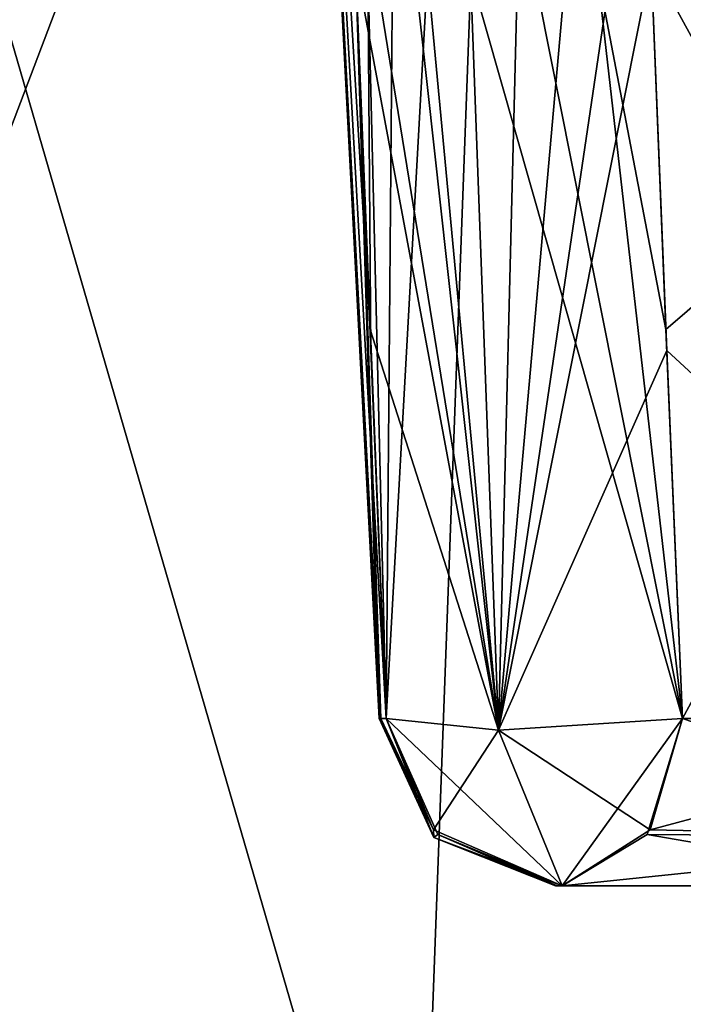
# Model space of a CAD drawing. Header units: inches. Extents: x -9.1 to 9.1, y -3.8 to 4.3.
# Tile 26 of 216: x -8.512 to -8.4, y -2.007 to -1.84. Entities that reach past the tile are written whole.
import ezdxf

# ---------------------------------------------------------------- set-up
doc = ezdxf.new("R2010")
doc.units = ezdxf.units.IN
doc.header["$LTSCALE"] = 101.851852
doc.header["$MEASUREMENT"] = 0
for name, color, linetype in [('1635', 7, 'CONTINUOUS'), ('1726', 7, 'CONTINUOUS'), ('1728', 7, 'CONTINUOUS'), ('2028', 7, 'CONTINUOUS'), ('2032', 7, 'CONTINUOUS'), ('2035', 7, 'CONTINUOUS'), ('2036', 7, 'CONTINUOUS'), ('2407', 7, 'CONTINUOUS'), ('2408', 7, 'CONTINUOUS'), ('2409', 7, 'CONTINUOUS'), ('2452', 7, 'CONTINUOUS'), ('2454', 7, 'CONTINUOUS'), ('2468', 7, 'CONTINUOUS'), ('2469', 7, 'CONTINUOUS'), ('2470', 7, 'CONTINUOUS'), ('2471', 7, 'CONTINUOUS'), ('2472', 7, 'CONTINUOUS')]:
    doc.layers.add(name, color=color, linetype=linetype)

msp = doc.modelspace()

# ---------------------------------------------------------------- linework, layer by layer
at = {"layer": '1635', "color": 252, "linetype": 'Continuous', "true_color": 0x969696}
for points in [[(-8.42153, -1.987, 3.675), (-8.42125, -1.987, 3.68896), (-8.42153, -1.987, -3.675), (-8.42153, -1.987, 3.675)], [(-8.42153, -1.987, -3.675), (-8.42125, -1.987, 3.68896), (-8.42125, -1.987, -3.68896), (-8.42153, -1.987, -3.675)], [(-8.42125, -1.987, 3.68896), (-8.42041, -1.987, 3.70289), (-8.42125, -1.987, -3.68896), (-8.42125, -1.987, 3.68896)], [(-8.42125, -1.987, -3.68896), (-8.42041, -1.987, 3.70289), (-8.42041, -1.987, -3.70289), (-8.42125, -1.987, -3.68896)], [(-8.35547, -1.987, 3.64259), (-8.35547, -1.987, -3.64259), (-8.42041, -1.987, -3.70289), (-8.35547, -1.987, 3.64259)], [(-8.42041, -1.987, 3.70289), (-8.35547, -1.987, 3.64259), (-8.42041, -1.987, -3.70289), (-8.42041, -1.987, 3.70289)]]:
    msp.add_3dface(points, dxfattribs=at)
at = {"layer": '1726', "color": 252, "linetype": 'Continuous', "true_color": 0x969696}
for points in [[(-8.59835, -2.08043, -3.675), (-8.57492, -1.63343, -3.675), (-8.4285, -1.63343, -4.0285), (-8.59835, -2.08043, -3.675)], [(-8.44506, -2.08043, -4.04506), (-8.59835, -2.08043, -3.675), (-8.4285, -1.63343, -4.0285), (-8.44506, -2.08043, -4.04506)], [(-8.075, -2.08043, -4.19835), (-8.44506, -2.08043, -4.04506), (-8.075, -1.63343, -4.17492), (-8.075, -2.08043, -4.19835)], [(-8.075, -1.63343, -4.17492), (-8.44506, -2.08043, -4.04506), (-8.4285, -1.63343, -4.0285), (-8.075, -1.63343, -4.17492)]]:
    msp.add_3dface(points, dxfattribs=at)
at = {"layer": '1728', "color": 252, "linetype": 'Continuous', "true_color": 0x969696}
for points in [[(-8.59835, -2.08043, 3.675), (-8.44506, -2.08043, 4.04506), (-8.57492, -1.63343, 3.675), (-8.59835, -2.08043, 3.675)], [(-8.57492, -1.63343, 3.675), (-8.44506, -2.08043, 4.04506), (-8.4285, -1.63343, 4.0285), (-8.57492, -1.63343, 3.675)], [(-8.44506, -2.08043, 4.04506), (-8.075, -2.08043, 4.19835), (-8.4285, -1.63343, 4.0285), (-8.44506, -2.08043, 4.04506)], [(-8.4285, -1.63343, 4.0285), (-8.075, -2.08043, 4.19835), (-8.075, -1.63343, 4.17492), (-8.4285, -1.63343, 4.0285)]]:
    msp.add_3dface(points, dxfattribs=at)
at = {"layer": '2028', "color": 252, "linetype": 'Continuous', "true_color": 0x969696}
for points in [[(-8.33051, -1.83043, 3.66946), (-8.33508, -1.95857, 3.66454), (-8.40535, -1.83043, 3.73896), (-8.33051, -1.83043, 3.66946)], [(-8.40535, -1.83043, 3.73896), (-8.33508, -1.95857, 3.66454), (-8.40268, -1.89616, 3.73177), (-8.40535, -1.83043, 3.73896)], [(-8.40268, -1.89616, 3.73177), (-8.33508, -1.95857, 3.66454), (-8.40002, -1.95857, 3.72484), (-8.40268, -1.89616, 3.73177)]]:
    msp.add_3dface(points, dxfattribs=at)
at = {"layer": '2032', "color": 252, "linetype": 'Continuous', "true_color": 0x969696}
for points in [[(-8.40282, -1.89265, -3.73216), (-8.33051, -1.83043, -3.66946), (-8.40535, -1.83043, -3.73896), (-8.40282, -1.89265, -3.73216)], [(-8.40002, -1.95857, -3.72484), (-8.33051, -1.83043, -3.66946), (-8.40282, -1.89265, -3.73216), (-8.40002, -1.95857, -3.72484)], [(-8.33508, -1.95857, -3.66454), (-8.33051, -1.83043, -3.66946), (-8.40002, -1.95857, -3.72484), (-8.33508, -1.95857, -3.66454)]]:
    msp.add_3dface(points, dxfattribs=at)
at = {"layer": '2035', "color": 252, "linetype": 'Continuous', "true_color": 0x969696}
for points in [[(-8.33508, -1.95857, -3.66454), (-8.40002, -1.95857, -3.72484), (-8.4055, -1.97749, -3.71895), (-8.33508, -1.95857, -3.66454)], [(-8.34142, -1.97876, -3.65772), (-8.33508, -1.95857, -3.66454), (-8.4055, -1.97749, -3.71895), (-8.34142, -1.97876, -3.65772)], [(-8.42041, -1.987, -3.70289), (-8.34142, -1.97876, -3.65772), (-8.4055, -1.97749, -3.71895), (-8.42041, -1.987, -3.70289)], [(-8.42041, -1.987, -3.70289), (-8.35547, -1.987, -3.64259), (-8.34142, -1.97876, -3.65772), (-8.42041, -1.987, -3.70289)]]:
    msp.add_3dface(points, dxfattribs=at)
at = {"layer": '2036', "color": 252, "linetype": 'Continuous', "true_color": 0x969696}
for points in [[(-8.40002, -1.95857, 3.72484), (-8.34142, -1.97876, 3.65772), (-8.40601, -1.97827, 3.71839), (-8.40002, -1.95857, 3.72484)], [(-8.40002, -1.95857, 3.72484), (-8.33508, -1.95857, 3.66454), (-8.34142, -1.97876, 3.65772), (-8.40002, -1.95857, 3.72484)], [(-8.35547, -1.987, 3.64259), (-8.42041, -1.987, 3.70289), (-8.40601, -1.97827, 3.71839), (-8.35547, -1.987, 3.64259)], [(-8.34142, -1.97876, 3.65772), (-8.35547, -1.987, 3.64259), (-8.40601, -1.97827, 3.71839), (-8.34142, -1.97876, 3.65772)]]:
    msp.add_3dface(points, dxfattribs=at)
at = {"layer": '2407', "color": 252, "linetype": 'Continuous', "true_color": 0x969696}
for points in [[(-8.46853, -1.63343, -3.675), (-8.45149, -1.95857, -3.675), (-8.45118, -1.95857, -3.69016), (-8.46853, -1.63343, -3.675)], [(-8.45549, -1.83043, -3.72057), (-8.46853, -1.63343, -3.675), (-8.45302, -1.89265, -3.71322), (-8.45549, -1.83043, -3.72057)], [(-8.45302, -1.89265, -3.71322), (-8.46853, -1.63343, -3.675), (-8.45027, -1.95857, -3.7053), (-8.45302, -1.89265, -3.71322)], [(-8.45027, -1.95857, -3.7053), (-8.46853, -1.63343, -3.675), (-8.45118, -1.95857, -3.69016), (-8.45027, -1.95857, -3.7053)]]:
    msp.add_3dface(points, dxfattribs=at)
at = {"layer": '2408', "color": 252, "linetype": 'Continuous', "true_color": 0x969696}
for points in [[(-8.46853, -1.63343, 3.675), (-8.45149, -1.95857, 3.675), (-8.45149, -1.95857, -3.675), (-8.46853, -1.63343, 3.675)], [(-8.46853, -1.63343, -3.675), (-8.46853, -1.63343, 3.675), (-8.45149, -1.95857, -3.675), (-8.46853, -1.63343, -3.675)]]:
    msp.add_3dface(points, dxfattribs=at)
at = {"layer": '2409', "color": 252, "linetype": 'Continuous', "true_color": 0x969696}
for points in [[(-8.46853, -1.63343, 3.675), (-8.45549, -1.83043, 3.72057), (-8.45149, -1.95857, 3.675), (-8.46853, -1.63343, 3.675)], [(-8.45287, -1.89616, 3.7128), (-8.45027, -1.95857, 3.7053), (-8.45549, -1.83043, 3.72057), (-8.45287, -1.89616, 3.7128)], [(-8.45549, -1.83043, 3.72057), (-8.45027, -1.95857, 3.7053), (-8.45118, -1.95857, 3.69016), (-8.45549, -1.83043, 3.72057)], [(-8.45149, -1.95857, 3.675), (-8.45549, -1.83043, 3.72057), (-8.45118, -1.95857, 3.69016), (-8.45149, -1.95857, 3.675)]]:
    msp.add_3dface(points, dxfattribs=at)
at = {"layer": '2452', "color": 252, "linetype": 'Continuous', "true_color": 0x969696}
for points in [[(-8.45549, -1.83043, -3.72057), (-8.45302, -1.89265, -3.71322), (-8.4312, -1.96058, -3.73065), (-8.45549, -1.83043, -3.72057)], [(-8.45549, -1.83043, -3.72057), (-8.4312, -1.96058, -3.73065), (-8.45219, -1.83142, -3.73093), (-8.45549, -1.83043, -3.72057)], [(-8.45219, -1.83142, -3.73093), (-8.4312, -1.96058, -3.73065), (-8.4454, -1.83208, -3.73944), (-8.45219, -1.83142, -3.73093)], [(-8.42525, -1.83208, -3.74683), (-8.40002, -1.95857, -3.72484), (-8.41456, -1.83142, -3.74473), (-8.42525, -1.83208, -3.74683)], [(-8.40282, -1.89265, -3.73216), (-8.40535, -1.83043, -3.73896), (-8.41456, -1.83142, -3.74473), (-8.40282, -1.89265, -3.73216)], [(-8.40002, -1.95857, -3.72484), (-8.40282, -1.89265, -3.73216), (-8.41456, -1.83142, -3.74473), (-8.40002, -1.95857, -3.72484)], [(-8.4454, -1.83208, -3.73944), (-8.4312, -1.96058, -3.73065), (-8.436, -1.8323, -3.74499), (-8.4454, -1.83208, -3.73944)], [(-8.436, -1.8323, -3.74499), (-8.40002, -1.95857, -3.72484), (-8.42525, -1.83208, -3.74683), (-8.436, -1.8323, -3.74499)], [(-8.4312, -1.96058, -3.73065), (-8.40002, -1.95857, -3.72484), (-8.436, -1.8323, -3.74499), (-8.4312, -1.96058, -3.73065)], [(-8.45302, -1.89265, -3.71322), (-8.45027, -1.95857, -3.7053), (-8.4312, -1.96058, -3.73065), (-8.45302, -1.89265, -3.71322)]]:
    msp.add_3dface(points, dxfattribs=at)
at = {"layer": '2454', "color": 252, "linetype": 'Continuous', "true_color": 0x969696}
for points in [[(-8.45287, -1.89616, 3.7128), (-8.45549, -1.83043, 3.72057), (-8.45337, -1.8312, 3.72846), (-8.45287, -1.89616, 3.7128)], [(-8.45027, -1.95857, 3.7053), (-8.45287, -1.89616, 3.7128), (-8.45337, -1.8312, 3.72846), (-8.45027, -1.95857, 3.7053)], [(-8.44919, -1.8318, 3.73549), (-8.45027, -1.95857, 3.7053), (-8.45337, -1.8312, 3.72846), (-8.44919, -1.8318, 3.73549)], [(-8.40535, -1.83043, 3.73896), (-8.40268, -1.89616, 3.73177), (-8.4312, -1.96058, 3.73065), (-8.40535, -1.83043, 3.73896)], [(-8.41207, -1.8312, 3.74361), (-8.40535, -1.83043, 3.73896), (-8.4312, -1.96058, 3.73065), (-8.41207, -1.8312, 3.74361)], [(-8.41981, -1.8318, 3.74627), (-8.41207, -1.8312, 3.74361), (-8.4312, -1.96058, 3.73065), (-8.41981, -1.8318, 3.74627)], [(-8.44325, -1.83217, 3.74114), (-8.45027, -1.95857, 3.7053), (-8.44919, -1.8318, 3.73549), (-8.44325, -1.83217, 3.74114)], [(-8.45027, -1.95857, 3.7053), (-8.44325, -1.83217, 3.74114), (-8.4312, -1.96058, 3.73065), (-8.45027, -1.95857, 3.7053)], [(-8.44325, -1.83217, 3.74114), (-8.436, -1.8323, 3.74499), (-8.4312, -1.96058, 3.73065), (-8.44325, -1.83217, 3.74114)], [(-8.436, -1.8323, 3.74499), (-8.42799, -1.83217, 3.74674), (-8.4312, -1.96058, 3.73065), (-8.436, -1.8323, 3.74499)], [(-8.42799, -1.83217, 3.74674), (-8.41981, -1.8318, 3.74627), (-8.4312, -1.96058, 3.73065), (-8.42799, -1.83217, 3.74674)], [(-8.40268, -1.89616, 3.73177), (-8.40002, -1.95857, 3.72484), (-8.4312, -1.96058, 3.73065), (-8.40268, -1.89616, 3.73177)]]:
    msp.add_3dface(points, dxfattribs=at)
at = {"layer": '2468', "color": 252, "linetype": 'Continuous', "true_color": 0x969696}
for points in [[(-8.45027, -1.95857, -3.7053), (-8.42041, -1.987, -3.70289), (-8.4312, -1.96058, -3.73065), (-8.45027, -1.95857, -3.7053)], [(-8.42041, -1.987, -3.70289), (-8.45027, -1.95857, -3.7053), (-8.4415, -1.97827, -3.70459), (-8.42041, -1.987, -3.70289)], [(-8.40002, -1.95857, -3.72484), (-8.4312, -1.96058, -3.73065), (-8.4055, -1.97749, -3.71895), (-8.40002, -1.95857, -3.72484)], [(-8.4312, -1.96058, -3.73065), (-8.42041, -1.987, -3.70289), (-8.4055, -1.97749, -3.71895), (-8.4312, -1.96058, -3.73065)]]:
    msp.add_3dface(points, dxfattribs=at)
at = {"layer": '2469', "color": 252, "linetype": 'Continuous', "true_color": 0x969696}
for points in [[(-8.45118, -1.95857, -3.69016), (-8.45149, -1.95857, -3.675), (-8.44218, -1.97876, -3.675), (-8.45118, -1.95857, -3.69016)], [(-8.45027, -1.95857, -3.7053), (-8.45118, -1.95857, -3.69016), (-8.44218, -1.97876, -3.675), (-8.45027, -1.95857, -3.7053)], [(-8.45027, -1.95857, -3.7053), (-8.44218, -1.97876, -3.675), (-8.4415, -1.97827, -3.70459), (-8.45027, -1.95857, -3.7053)], [(-8.44218, -1.97876, -3.675), (-8.42153, -1.987, -3.675), (-8.4415, -1.97827, -3.70459), (-8.44218, -1.97876, -3.675)], [(-8.42153, -1.987, -3.675), (-8.42125, -1.987, -3.68896), (-8.4415, -1.97827, -3.70459), (-8.42153, -1.987, -3.675)], [(-8.42125, -1.987, -3.68896), (-8.42041, -1.987, -3.70289), (-8.4415, -1.97827, -3.70459), (-8.42125, -1.987, -3.68896)]]:
    msp.add_3dface(points, dxfattribs=at)
at = {"layer": '2470', "color": 252, "linetype": 'Continuous', "true_color": 0x969696}
for points in [[(-8.45149, -1.95857, -3.675), (-8.45149, -1.95857, 3.675), (-8.44218, -1.97876, 3.675), (-8.45149, -1.95857, -3.675)], [(-8.45149, -1.95857, -3.675), (-8.44218, -1.97876, 3.675), (-8.44218, -1.97876, -3.675), (-8.45149, -1.95857, -3.675)], [(-8.42153, -1.987, 3.675), (-8.42153, -1.987, -3.675), (-8.44218, -1.97876, -3.675), (-8.42153, -1.987, 3.675)], [(-8.44218, -1.97876, 3.675), (-8.42153, -1.987, 3.675), (-8.44218, -1.97876, -3.675), (-8.44218, -1.97876, 3.675)]]:
    msp.add_3dface(points, dxfattribs=at)
at = {"layer": '2471', "color": 252, "linetype": 'Continuous', "true_color": 0x969696}
for points in [[(-8.45149, -1.95857, 3.675), (-8.45118, -1.95857, 3.69016), (-8.44225, -1.97749, 3.70465), (-8.45149, -1.95857, 3.675)], [(-8.45149, -1.95857, 3.675), (-8.44225, -1.97749, 3.70465), (-8.44218, -1.97876, 3.675), (-8.45149, -1.95857, 3.675)], [(-8.45118, -1.95857, 3.69016), (-8.45027, -1.95857, 3.7053), (-8.44225, -1.97749, 3.70465), (-8.45118, -1.95857, 3.69016)], [(-8.44225, -1.97749, 3.70465), (-8.42041, -1.987, 3.70289), (-8.44218, -1.97876, 3.675), (-8.44225, -1.97749, 3.70465)], [(-8.42041, -1.987, 3.70289), (-8.42125, -1.987, 3.68896), (-8.44218, -1.97876, 3.675), (-8.42041, -1.987, 3.70289)], [(-8.42125, -1.987, 3.68896), (-8.42153, -1.987, 3.675), (-8.44218, -1.97876, 3.675), (-8.42125, -1.987, 3.68896)]]:
    msp.add_3dface(points, dxfattribs=at)
at = {"layer": '2472', "color": 252, "linetype": 'Continuous', "true_color": 0x969696}
for points in [[(-8.45027, -1.95857, 3.7053), (-8.4312, -1.96058, 3.73065), (-8.44225, -1.97749, 3.70465), (-8.45027, -1.95857, 3.7053)], [(-8.40002, -1.95857, 3.72484), (-8.42041, -1.987, 3.70289), (-8.4312, -1.96058, 3.73065), (-8.40002, -1.95857, 3.72484)], [(-8.42041, -1.987, 3.70289), (-8.40002, -1.95857, 3.72484), (-8.40601, -1.97827, 3.71839), (-8.42041, -1.987, 3.70289)], [(-8.4312, -1.96058, 3.73065), (-8.42041, -1.987, 3.70289), (-8.44225, -1.97749, 3.70465), (-8.4312, -1.96058, 3.73065)]]:
    msp.add_3dface(points, dxfattribs=at)

doc.saveas('drawing.dxf')
